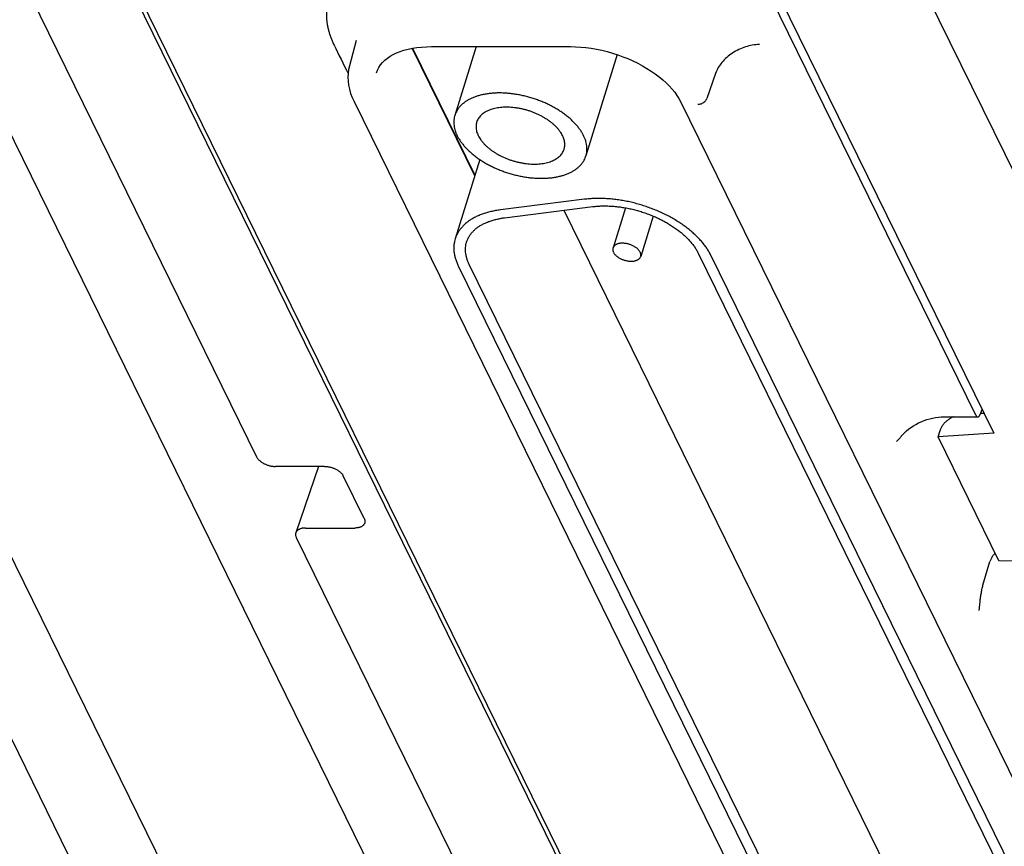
# Model space of a CAD drawing. Header units: inches. Extents: x 0 to 34, y 0 to 22.
# Tile 25 of 29: x 28.9 to 30.1, y 9.4 to 10.5. Entities that reach past the tile are written whole.
import ezdxf

# ---------------------------------------------------------------- set-up
doc = ezdxf.new("R2010")
doc.units = ezdxf.units.IN
doc.header["$LTSCALE"] = 1.87
doc.header["$MEASUREMENT"] = 0
doc.layers.get('0').update_dxf_attribs({"linetype": 'CONTINUOUS'})

msp = doc.modelspace()

# ---------------------------------------------------------------- linework, layer by layer
at = {"color": 7, "linetype": 'CONTINUOUS'}
for p, q in [((29.4187, 11.4398), (30.131, 9.9883)), ((30.1076, 10.012), (29.4246, 11.4039)), ((29.7465, 11.1676), (30.3322, 9.9741)), ((28.6245, 11.0575), (29.1644, 9.9573)), ((28.2665, 10.9996), (29.3403, 8.8116)), ((29.612, 8.8116), (28.5382, 10.9996)), ((29.2136, 8.8321), (28.1612, 10.9767)), ((28.8703, 10.8472), (29.7534, 9.0476)), ((28.8679, 10.8393), (29.751, 9.0398)), ((29.2947, 10.5035), (29.286, 10.4701)), ((29.4503, 10.3261), (29.3684, 10.4932)), ((29.3687, 10.4932), (29.4505, 10.3266)), ((29.3935, 10.4954), (29.5759, 10.4954)), ((29.4521, 10.4954), (29.4243, 10.4052)), ((29.6373, 10.4849), (29.5962, 10.3521)), ((29.7663, 10.4602), (29.7548, 10.4273)), ((29.2921, 10.4232), (30.0577, 8.8629)), ((29.7204, 10.4232), (30.4861, 8.8629)), ((29.4569, 10.3474), (29.4247, 10.2432)), ((29.5943, 10.2952), (29.4841, 10.2812)), ((29.4892, 10.2708), (29.6054, 10.2855)), ((29.5672, 10.2807), (30.0967, 9.2017)), ((29.6479, 10.284), (29.6317, 10.2314)), ((29.6844, 10.2732), (29.668, 10.2202)), ((29.7436, 10.2243), (30.3501, 8.9883)), ((30.364, 8.9909), (29.76, 10.2217)), ((29.4288, 10.2078), (30.0192, 9.0048)), ((30.0353, 9.003), (29.4431, 10.2096)), ((30.065, 10.0099), (30.1101, 10.0099)), ((30.1131, 10.013), (30.1158, 10.0194)), ((30.1182, 10.0144), (30.1136, 10.0141)), ((30.0579, 9.9835), (30.0606, 9.992)), ((30.131, 9.9883), (30.0579, 9.9835)), ((30.1377, 9.8209), (30.0579, 9.9835)), ((29.2534, 9.9448), (29.1889, 9.9448)), ((29.2454, 9.9448), (29.2156, 9.8577)), ((29.3054, 9.8764), (29.2779, 9.9324)), ((29.2286, 9.864), (29.2931, 9.864)), ((29.2163, 9.8516), (29.7562, 8.7513)), ((30.1169, 9.7891), (30.126, 9.82)), ((30.2134, 9.8205), (30.1377, 9.8209))]:
    msp.add_line(p, q, dxfattribs=at)
for points in [[(29.3215, 10.4609), (29.3228, 10.4647), (29.3246, 10.4682), (29.3269, 10.4716), (29.3295, 10.4747), (29.3324, 10.4776), (29.3358, 10.4802), (29.3395, 10.4827), (29.3435, 10.485), (29.3479, 10.4871), (29.3526, 10.489), (29.3576, 10.4906), (29.3629, 10.492), (29.3686, 10.4932), (29.3745, 10.4942), (29.3806, 10.4948), (29.387, 10.4952), (29.3935, 10.4954)], [(29.5759, 10.4954), (29.5825, 10.4952), (29.5893, 10.4948), (29.5961, 10.4942), (29.6031, 10.4932), (29.61, 10.492), (29.617, 10.4906), (29.624, 10.4888), (29.631, 10.4869), (29.6379, 10.4847), (29.6447, 10.4822), (29.6513, 10.4796), (29.6578, 10.4767), (29.6642, 10.4736), (29.6703, 10.4704), (29.6762, 10.4669), (29.6818, 10.4634), (29.6872, 10.4597), (29.6923, 10.4558), (29.697, 10.4519), (29.7015, 10.4479), (29.7055, 10.4438), (29.7093, 10.4397), (29.7126, 10.4356), (29.7156, 10.4314), (29.7182, 10.4273), (29.7204, 10.4232)], [(29.286, 10.4701), (29.2849, 10.4653), (29.2843, 10.4603), (29.2841, 10.4552), (29.2843, 10.4501), (29.285, 10.4448), (29.2861, 10.4395), (29.2876, 10.4341), (29.2896, 10.4286), (29.2921, 10.4232)], [(30.0098, 9.9844), (30.0115, 9.9863), (30.0139, 9.9888), (30.0165, 9.9913), (30.0194, 9.9936), (30.0224, 9.9959), (30.0256, 9.998), (30.0289, 10), (30.0324, 10.0018), (30.036, 10.0035), (30.0397, 10.005), (30.0434, 10.0063), (30.0472, 10.0074), (30.0509, 10.0083), (30.0547, 10.009), (30.0584, 10.0095), (30.062, 10.0098), (30.065, 10.0099)]]:
    msp.add_lwpolyline(points, dxfattribs=at)
for points, knots in [([(29.2589, 10.5579), (29.2584, 10.5564), (29.2575, 10.553), (29.2565, 10.5478), (29.2559, 10.5426), (29.2558, 10.5378), (29.2559, 10.5333), (29.2563, 10.5288), (29.2569, 10.5244), (29.2578, 10.5198), (29.259, 10.5153), (29.2603, 10.5108), (29.262, 10.5064), (29.2638, 10.5019), (29.2652, 10.4989), (29.2659, 10.4974)], [0, 0, 0, 0, 0.075829, 0.169497, 0.253234, 0.328759, 0.399935, 0.470716, 0.5432, 0.617052, 0.69202, 0.767775, 0.843705, 0.919444, 1, 1, 1, 1]), ([(29.8236, 10.4981), (29.8174, 10.498), (29.8049, 10.4958), (29.788, 10.4877), (29.7743, 10.4757), (29.7681, 10.4655), (29.7663, 10.4602)], [0, 0, 0, 0, 0.2548, 0.517362, 0.770289, 1, 1, 1, 1]), ([(29.4828, 10.4346), (29.4809, 10.4346), (29.4773, 10.4345), (29.4718, 10.4341), (29.4666, 10.4335), (29.4615, 10.4326), (29.4567, 10.4314), (29.4521, 10.43), (29.4478, 10.4284), (29.4438, 10.4265), (29.44, 10.4244), (29.4367, 10.4221), (29.4336, 10.4196), (29.4309, 10.4169), (29.4286, 10.414), (29.4267, 10.4109), (29.4252, 10.408), (29.4245, 10.406), (29.4243, 10.4052)], [0, 0, 0, 0, 0.080014, 0.158171, 0.23411, 0.307529, 0.378568, 0.447198, 0.513219, 0.576533, 0.637468, 0.696113, 0.752513, 0.806858, 0.859698, 0.911339, 0.962085, 1, 1, 1, 1]), ([(29.5962, 10.3521), (29.5963, 10.3523), (29.5967, 10.3537), (29.5973, 10.3563), (29.5976, 10.3599), (29.5976, 10.3636), (29.5971, 10.3673), (29.5962, 10.3711), (29.5949, 10.3749), (29.5932, 10.3787), (29.5911, 10.3825), (29.5887, 10.3863), (29.5858, 10.3901), (29.5827, 10.3938), (29.5792, 10.3974), (29.5753, 10.401), (29.5712, 10.4044), (29.5668, 10.4078), (29.5621, 10.4109), (29.5572, 10.414), (29.5521, 10.4169), (29.5468, 10.4196), (29.5413, 10.4221), (29.5356, 10.4244), (29.5299, 10.4265), (29.524, 10.4283), (29.5181, 10.43), (29.5122, 10.4314), (29.5062, 10.4325), (29.5003, 10.4334), (29.4944, 10.4341), (29.4886, 10.4345), (29.4847, 10.4346), (29.4828, 10.4346)], [0, 0, 0, 0, 0.005526, 0.028077, 0.050906, 0.074158, 0.098029, 0.122756, 0.148412, 0.17503, 0.202734, 0.231626, 0.261659, 0.292757, 0.324998, 0.35837, 0.392739, 0.427967, 0.464117, 0.50109, 0.538698, 0.576786, 0.61541, 0.654407, 0.693565, 0.732748, 0.771997, 0.811115, 0.84989, 0.888235, 0.926165, 0.963483, 1, 1, 1, 1]), ([(29.7428, 10.4197), (29.7444, 10.4197), (29.7478, 10.4203), (29.7521, 10.4229), (29.7542, 10.4257), (29.7548, 10.4273)], [0, 0, 0, 0, 0.321507, 0.671184, 1, 1, 1, 1]), ([(29.492, 10.4159), (29.4906, 10.4159), (29.4879, 10.4159), (29.484, 10.4155), (29.4802, 10.415), (29.4765, 10.4143), (29.4731, 10.4134), (29.4698, 10.4123), (29.4668, 10.411), (29.464, 10.4095), (29.4615, 10.4078), (29.4592, 10.406), (29.4573, 10.4041), (29.4556, 10.4019), (29.4542, 10.3997), (29.4534, 10.3978), (29.453, 10.3967), (29.4529, 10.3963)], [0, 0, 0, 0, 0.087547, 0.172824, 0.255365, 0.334872, 0.411578, 0.48527, 0.555734, 0.623184, 0.687892, 0.749893, 0.809419, 0.867155, 0.923499, 0.978868, 1, 1, 1, 1]), ([(29.5676, 10.3609), (29.5677, 10.3614), (29.5681, 10.3628), (29.5684, 10.365), (29.5685, 10.3677), (29.5683, 10.3704), (29.5677, 10.3731), (29.5668, 10.3759), (29.5655, 10.3787), (29.564, 10.3815), (29.5622, 10.3842), (29.5601, 10.387), (29.5577, 10.3897), (29.555, 10.3923), (29.5521, 10.3949), (29.549, 10.3973), (29.5456, 10.3997), (29.542, 10.4019), (29.5383, 10.404), (29.5344, 10.406), (29.5304, 10.4078), (29.5263, 10.4095), (29.5221, 10.411), (29.5178, 10.4123), (29.5134, 10.4134), (29.5091, 10.4143), (29.5047, 10.415), (29.5004, 10.4155), (29.4962, 10.4158), (29.4934, 10.4159), (29.492, 10.4159)], [0, 0, 0, 0, 0.015168, 0.039989, 0.065239, 0.091122, 0.11797, 0.145919, 0.175022, 0.205426, 0.237251, 0.270429, 0.304889, 0.340747, 0.377888, 0.416121, 0.45542, 0.495757, 0.536888, 0.578607, 0.620957, 0.663718, 0.706612, 0.749567, 0.792514, 0.83517, 0.877312, 0.91898, 0.95996, 1, 1, 1, 1]), ([(29.4243, 10.4052), (29.4242, 10.4049), (29.4238, 10.4035), (29.4232, 10.4009), (29.4229, 10.3973), (29.423, 10.3937), (29.4235, 10.39), (29.4244, 10.3862), (29.4256, 10.3824), (29.4273, 10.3785), (29.4294, 10.3747), (29.4319, 10.3709), (29.4347, 10.3672), (29.4378, 10.3635), (29.4414, 10.3598), (29.4452, 10.3563), (29.4493, 10.3528), (29.4537, 10.3495), (29.4584, 10.3463), (29.4633, 10.3433), (29.4684, 10.3404), (29.4737, 10.3377), (29.4792, 10.3352), (29.4849, 10.3329), (29.4906, 10.3308), (29.4965, 10.3289), (29.5024, 10.3273), (29.5083, 10.3259), (29.5143, 10.3247), (29.5202, 10.3238), (29.5261, 10.3232), (29.532, 10.3228), (29.5358, 10.3227), (29.5377, 10.3227)], [0, 0, 0, 0, 0.005526, 0.028077, 0.050906, 0.074158, 0.098029, 0.122756, 0.148412, 0.17503, 0.202734, 0.231626, 0.261659, 0.292757, 0.324998, 0.35837, 0.392739, 0.427967, 0.464117, 0.50109, 0.538698, 0.576786, 0.61541, 0.654407, 0.693565, 0.732748, 0.771997, 0.811115, 0.84989, 0.888235, 0.926165, 0.963483, 1, 1, 1, 1]), ([(29.4529, 10.3963), (29.4528, 10.3958), (29.4524, 10.3945), (29.4521, 10.3922), (29.452, 10.3896), (29.4523, 10.3869), (29.4528, 10.3841), (29.4538, 10.3814), (29.455, 10.3786), (29.4565, 10.3758), (29.4583, 10.373), (29.4605, 10.3703), (29.4629, 10.3676), (29.4655, 10.3649), (29.4684, 10.3624), (29.4716, 10.3599), (29.4749, 10.3576), (29.4785, 10.3553), (29.4822, 10.3532), (29.4861, 10.3512), (29.4901, 10.3494), (29.4942, 10.3478), (29.4985, 10.3463), (29.5028, 10.345), (29.5071, 10.3439), (29.5114, 10.343), (29.5158, 10.3422), (29.5201, 10.3417), (29.5244, 10.3414), (29.5272, 10.3413), (29.5286, 10.3413)], [0, 0, 0, 0, 0.015168, 0.039989, 0.065239, 0.091122, 0.11797, 0.145919, 0.175022, 0.205426, 0.237251, 0.270429, 0.304889, 0.340747, 0.377888, 0.416121, 0.45542, 0.495757, 0.536888, 0.578607, 0.620957, 0.663718, 0.706612, 0.749567, 0.792514, 0.83517, 0.877312, 0.91898, 0.95996, 1, 1, 1, 1]), ([(29.5286, 10.3413), (29.5299, 10.3413), (29.5326, 10.3414), (29.5366, 10.3417), (29.5404, 10.3422), (29.544, 10.3429), (29.5475, 10.3439), (29.5507, 10.345), (29.5537, 10.3463), (29.5565, 10.3477), (29.559, 10.3494), (29.5613, 10.3512), (29.5632, 10.3532), (29.5649, 10.3553), (29.5663, 10.3576), (29.5671, 10.3595), (29.5675, 10.3606), (29.5676, 10.3609)], [0, 0, 0, 0, 0.087547, 0.172824, 0.255365, 0.334872, 0.411578, 0.48527, 0.555734, 0.623184, 0.687892, 0.749893, 0.809419, 0.867155, 0.923499, 0.978868, 1, 1, 1, 1]), ([(29.5377, 10.3227), (29.5396, 10.3227), (29.5433, 10.3228), (29.5487, 10.3232), (29.554, 10.3238), (29.559, 10.3247), (29.5638, 10.3258), (29.5684, 10.3272), (29.5727, 10.3289), (29.5768, 10.3307), (29.5805, 10.3328), (29.5839, 10.3351), (29.5869, 10.3377), (29.5896, 10.3404), (29.5919, 10.3433), (29.5939, 10.3463), (29.5953, 10.3493), (29.596, 10.3512), (29.5962, 10.3521)], [0, 0, 0, 0, 0.080014, 0.158171, 0.23411, 0.307529, 0.378568, 0.447198, 0.513219, 0.576533, 0.637468, 0.696113, 0.752513, 0.806858, 0.859698, 0.911339, 0.962085, 1, 1, 1, 1]), ([(29.76, 10.2217), (29.7593, 10.2233), (29.7576, 10.2264), (29.7546, 10.2311), (29.7513, 10.2357), (29.7476, 10.2402), (29.7435, 10.2447), (29.739, 10.249), (29.7342, 10.2533), (29.7291, 10.2575), (29.7236, 10.2615), (29.7179, 10.2653), (29.7119, 10.269), (29.7056, 10.2725), (29.6992, 10.2758), (29.6925, 10.2789), (29.6857, 10.2818), (29.6787, 10.2844), (29.6717, 10.2868), (29.6645, 10.289), (29.6573, 10.2908), (29.65, 10.2925), (29.6428, 10.2938), (29.6356, 10.2949), (29.6284, 10.2956), (29.6213, 10.2961), (29.6143, 10.2963), (29.6075, 10.2963), (29.6008, 10.2959), (29.5964, 10.2954), (29.5943, 10.2952)], [0, 0, 0, 0, 0.027613, 0.056293, 0.086001, 0.116702, 0.148476, 0.181263, 0.214954, 0.249546, 0.285028, 0.321263, 0.35813, 0.395663, 0.433734, 0.472175, 0.510944, 0.55, 0.589165, 0.628295, 0.667411, 0.706369, 0.744993, 0.783241, 0.821074, 0.858326, 0.894872, 0.930746, 0.965834, 1, 1, 1, 1]), ([(29.4841, 10.2812), (29.482, 10.281), (29.4778, 10.2803), (29.4716, 10.2791), (29.4658, 10.2775), (29.4602, 10.2757), (29.4549, 10.2736), (29.45, 10.2713), (29.4455, 10.2686), (29.4413, 10.2658), (29.4375, 10.2627), (29.4341, 10.2593), (29.4311, 10.2558), (29.4286, 10.2521), (29.4265, 10.2482), (29.4253, 10.2452), (29.4248, 10.2435), (29.4247, 10.2432)], [0, 0, 0, 0, 0.086733, 0.171015, 0.252576, 0.331231, 0.407223, 0.480539, 0.551104, 0.619027, 0.684718, 0.748311, 0.809988, 0.870222, 0.929527, 0.988238, 1, 1, 1, 1]), ([(29.6054, 10.2855), (29.6074, 10.2858), (29.6113, 10.2862), (29.6173, 10.2865), (29.6235, 10.2865), (29.6298, 10.2862), (29.6362, 10.2857), (29.6426, 10.2849), (29.6491, 10.2838), (29.6556, 10.2825), (29.6621, 10.2809), (29.6686, 10.279), (29.6749, 10.2769), (29.6812, 10.2745), (29.6873, 10.272), (29.6933, 10.2692), (29.699, 10.2662), (29.7046, 10.263), (29.7099, 10.2597), (29.715, 10.2562), (29.7198, 10.2525), (29.7242, 10.2487), (29.7284, 10.2449), (29.7322, 10.2409), (29.7356, 10.2368), (29.7387, 10.2327), (29.7413, 10.2286), (29.7429, 10.2257), (29.7436, 10.2243)], [0, 0, 0, 0, 0.036834, 0.074725, 0.113503, 0.153065, 0.193417, 0.234371, 0.275753, 0.317577, 0.359664, 0.401801, 0.443979, 0.486061, 0.527827, 0.569212, 0.610152, 0.65044, 0.68996, 0.728718, 0.76654, 0.803295, 0.83903, 0.873637, 0.907004, 0.939203, 0.970219, 1, 1, 1, 1]), ([(29.4397, 10.2391), (29.4399, 10.2398), (29.4406, 10.2417), (29.4419, 10.2447), (29.4439, 10.248), (29.4463, 10.2512), (29.4491, 10.2542), (29.4523, 10.257), (29.4558, 10.2596), (29.4597, 10.2619), (29.4639, 10.264), (29.4684, 10.2659), (29.4732, 10.2675), (29.4783, 10.2689), (29.4837, 10.27), (29.4874, 10.2706), (29.4892, 10.2708)], [0, 0, 0, 0, 0.034084, 0.095798, 0.158327, 0.222093, 0.287778, 0.355689, 0.425985, 0.499014, 0.57507, 0.654091, 0.736006, 0.821094, 0.909195, 1, 1, 1, 1]), ([(29.4247, 10.2432), (29.4244, 10.2421), (29.4237, 10.2396), (29.4231, 10.2355), (29.4229, 10.231), (29.4231, 10.2265), (29.4238, 10.2218), (29.425, 10.2172), (29.4267, 10.2124), (29.4281, 10.2093), (29.4288, 10.2078)], [0, 0, 0, 0, 0.095242, 0.215399, 0.337413, 0.461919, 0.589648, 0.721704, 0.85844, 1, 1, 1, 1]), ([(29.4431, 10.2096), (29.4425, 10.211), (29.4413, 10.2137), (29.4399, 10.2178), (29.4389, 10.2219), (29.4383, 10.2259), (29.4382, 10.2299), (29.4385, 10.2338), (29.439, 10.2368), (29.4395, 10.2386), (29.4397, 10.2391)], [0, 0, 0, 0, 0.148183, 0.291077, 0.428858, 0.562024, 0.691851, 0.8191, 0.94453, 1, 1, 1, 1]), ([(29.6317, 10.2314), (29.6316, 10.2312), (29.6315, 10.2307), (29.6314, 10.2299), (29.6314, 10.2287), (29.6316, 10.2275), (29.632, 10.2263), (29.6326, 10.2251), (29.6334, 10.2239), (29.6343, 10.2228), (29.6354, 10.2216), (29.6367, 10.2205), (29.638, 10.2195), (29.6395, 10.2185), (29.6411, 10.2176), (29.6428, 10.2168), (29.6446, 10.216), (29.6464, 10.2154), (29.6482, 10.2149), (29.6501, 10.2145), (29.652, 10.2142), (29.6538, 10.214), (29.655, 10.214), (29.6556, 10.214)], [0, 0, 0, 0, 0.012742, 0.046415, 0.081038, 0.117021, 0.155057, 0.195485, 0.238272, 0.283467, 0.331338, 0.38154, 0.433643, 0.487778, 0.543585, 0.600426, 0.658028, 0.71632, 0.774608, 0.832294, 0.889457, 0.945572, 1, 1, 1, 1]), ([(29.644, 10.2376), (29.6434, 10.2376), (29.6423, 10.2375), (29.6406, 10.2374), (29.6391, 10.2371), (29.6376, 10.2366), (29.6363, 10.2361), (29.6351, 10.2355), (29.634, 10.2348), (29.6331, 10.2339), (29.6324, 10.233), (29.6319, 10.2322), (29.6317, 10.2316), (29.6317, 10.2314)], [0, 0, 0, 0, 0.117982, 0.231745, 0.340186, 0.442748, 0.540105, 0.631955, 0.718192, 0.79994, 0.87827, 0.954014, 1, 1, 1, 1]), ([(29.668, 10.2202), (29.668, 10.2203), (29.6682, 10.2208), (29.6683, 10.2217), (29.6682, 10.2228), (29.668, 10.224), (29.6676, 10.2252), (29.667, 10.2264), (29.6662, 10.2276), (29.6653, 10.2288), (29.6642, 10.2299), (29.663, 10.231), (29.6616, 10.232), (29.6601, 10.233), (29.6585, 10.2339), (29.6568, 10.2347), (29.6551, 10.2355), (29.6533, 10.2361), (29.6514, 10.2366), (29.6495, 10.237), (29.6477, 10.2373), (29.6458, 10.2375), (29.6446, 10.2376), (29.644, 10.2376)], [0, 0, 0, 0, 0.012742, 0.046415, 0.081038, 0.117021, 0.155057, 0.195485, 0.238272, 0.283467, 0.331338, 0.38154, 0.433643, 0.487778, 0.543585, 0.600426, 0.658028, 0.71632, 0.774608, 0.832294, 0.889457, 0.945572, 1, 1, 1, 1]), ([(29.6556, 10.214), (29.6562, 10.214), (29.6573, 10.214), (29.659, 10.2142), (29.6606, 10.2145), (29.662, 10.2149), (29.6634, 10.2154), (29.6646, 10.216), (29.6656, 10.2168), (29.6665, 10.2176), (29.6672, 10.2185), (29.6677, 10.2194), (29.6679, 10.2199), (29.668, 10.2202)], [0, 0, 0, 0, 0.117982, 0.231745, 0.340186, 0.442748, 0.540105, 0.631955, 0.718192, 0.79994, 0.87827, 0.954014, 1, 1, 1, 1]), ([(30.0781, 10.0099), (30.078, 10.0098), (30.0773, 10.0095), (30.0759, 10.0088), (30.0739, 10.0078), (30.072, 10.0065), (30.0702, 10.0052), (30.0685, 10.0038), (30.0669, 10.0023), (30.0654, 10.0007), (30.0641, 9.999), (30.063, 9.9973), (30.062, 9.9956), (30.0612, 9.9938), (30.0607, 9.9926), (30.0606, 9.992)], [0, 0, 0, 0, 0.006949, 0.094537, 0.182263, 0.269961, 0.35706, 0.443418, 0.528494, 0.612177, 0.694012, 0.773921, 0.85159, 0.92699, 1, 1, 1, 1]), ([(30.1076, 10.012), (30.1077, 10.0118), (30.1079, 10.0114), (30.1083, 10.0108), (30.1088, 10.0104), (30.1092, 10.0101), (30.1096, 10.0099), (30.11, 10.0099), (30.1101, 10.0099)], [0, 0, 0, 0, 0.216672, 0.411356, 0.584723, 0.739873, 0.881164, 1, 1, 1, 1]), ([(30.1101, 10.0099), (30.1101, 10.0099), (30.1103, 10.0099), (30.1106, 10.0099), (30.1111, 10.0101), (30.1116, 10.0105), (30.112, 10.0109), (30.1124, 10.0115), (30.1128, 10.0122), (30.113, 10.0127), (30.1131, 10.013)], [0, 0, 0, 0, 0.012237, 0.115356, 0.226251, 0.349095, 0.487214, 0.641557, 0.81276, 1, 1, 1, 1]), ([(30.0098, 9.9844), (30.0097, 9.9842), (30.0092, 9.9836), (30.0082, 9.9824), (30.0067, 9.9808), (30.0051, 9.9791), (30.0039, 9.978), (30.0033, 9.9774)], [0, 0, 0, 0, 0.056169, 0.263225, 0.484458, 0.72749, 1, 1, 1, 1]), ([(29.1644, 9.9573), (29.1646, 9.9568), (29.1651, 9.956), (29.1659, 9.9548), (29.167, 9.9536), (29.1681, 9.9525), (29.1695, 9.9514), (29.1709, 9.9503), (29.1725, 9.9493), (29.1741, 9.9484), (29.1759, 9.9476), (29.1777, 9.9469), (29.1795, 9.9463), (29.1814, 9.9458), (29.1833, 9.9453), (29.1852, 9.945), (29.1871, 9.9449), (29.1883, 9.9448), (29.1889, 9.9448)], [0, 0, 0, 0, 0.048631, 0.100351, 0.154937, 0.21201, 0.271643, 0.333899, 0.398183, 0.463814, 0.530712, 0.598795, 0.667305, 0.735464, 0.803175, 0.870325, 0.936166, 1, 1, 1, 1]), ([(29.2534, 9.9448), (29.254, 9.9448), (29.2553, 9.9448), (29.2571, 9.9446), (29.259, 9.9443), (29.2609, 9.9439), (29.2628, 9.9434), (29.2647, 9.9427), (29.2665, 9.942), (29.2682, 9.9412), (29.2699, 9.9403), (29.2714, 9.9393), (29.2729, 9.9383), (29.2742, 9.9372), (29.2754, 9.936), (29.2764, 9.9349), (29.2772, 9.9336), (29.2777, 9.9328), (29.2779, 9.9324)], [0, 0, 0, 0, 0.063834, 0.129675, 0.196825, 0.264536, 0.332695, 0.401205, 0.469288, 0.536186, 0.601817, 0.666101, 0.728357, 0.78799, 0.845063, 0.899649, 0.951369, 1, 1, 1, 1]), ([(29.306, 9.8704), (29.3059, 9.8701), (29.3056, 9.8694), (29.3051, 9.8685), (29.3043, 9.8676), (29.3034, 9.8668), (29.3023, 9.8661), (29.301, 9.8654), (29.2996, 9.8649), (29.2981, 9.8645), (29.2965, 9.8642), (29.2948, 9.8641), (29.2937, 9.864), (29.2931, 9.864)], [0, 0, 0, 0, 0.058074, 0.133077, 0.210372, 0.291384, 0.377338, 0.468376, 0.564281, 0.665525, 0.77247, 0.884307, 1, 1, 1, 1]), ([(29.3054, 9.8764), (29.3056, 9.8761), (29.3059, 9.8753), (29.3062, 9.874), (29.3064, 9.8729), (29.3063, 9.8717), (29.3062, 9.8709), (29.306, 9.8704), (29.306, 9.8704)], [0, 0, 0, 0, 0.209989, 0.409746, 0.600135, 0.782872, 0.961996, 1, 1, 1, 1]), ([(29.2156, 9.8577), (29.2156, 9.8576), (29.2155, 9.8572), (29.2153, 9.8563), (29.2153, 9.8552), (29.2154, 9.854), (29.2157, 9.8528), (29.2161, 9.852), (29.2163, 9.8516)], [0, 0, 0, 0, 0.038004, 0.217128, 0.399865, 0.590254, 0.790011, 1, 1, 1, 1]), ([(29.2286, 9.864), (29.228, 9.864), (29.2268, 9.864), (29.2251, 9.8638), (29.2235, 9.8635), (29.222, 9.8631), (29.2206, 9.8626), (29.2194, 9.862), (29.2183, 9.8612), (29.2173, 9.8604), (29.2166, 9.8595), (29.216, 9.8586), (29.2157, 9.858), (29.2156, 9.8577)], [0, 0, 0, 0, 0.115693, 0.22753, 0.334475, 0.435719, 0.531624, 0.622662, 0.708616, 0.789628, 0.866923, 0.941926, 1, 1, 1, 1]), ([(30.1328, 9.831), (30.1327, 9.8309), (30.1321, 9.8303), (30.131, 9.8291), (30.1297, 9.8274), (30.1285, 9.8256), (30.1275, 9.8238), (30.1267, 9.8219), (30.1262, 9.8206), (30.126, 9.82)], [0, 0, 0, 0, 0.028722, 0.197923, 0.364532, 0.528451, 0.689076, 0.846349, 1, 1, 1, 1]), ([(30.112, 9.7559), (30.1121, 9.7574), (30.1124, 9.7604), (30.1128, 9.7646), (30.1132, 9.7683), (30.1136, 9.7717), (30.114, 9.7748), (30.1145, 9.7778), (30.115, 9.7807), (30.1155, 9.7836), (30.1162, 9.7864), (30.1167, 9.7882), (30.1169, 9.7891)], [0, 0, 0, 0, 0.140638, 0.264337, 0.374347, 0.474192, 0.567233, 0.656751, 0.745528, 0.833334, 0.918703, 1, 1, 1, 1])]:
    msp.add_open_spline(points, degree=3, knots=knots, dxfattribs=at)
msp.add_open_spline([(29.2659, 10.4974), (29.272, 10.485), (29.2782, 10.4725), (29.2843, 10.46)], degree=3, dxfattribs=at)

doc.saveas('drawing.dxf')
